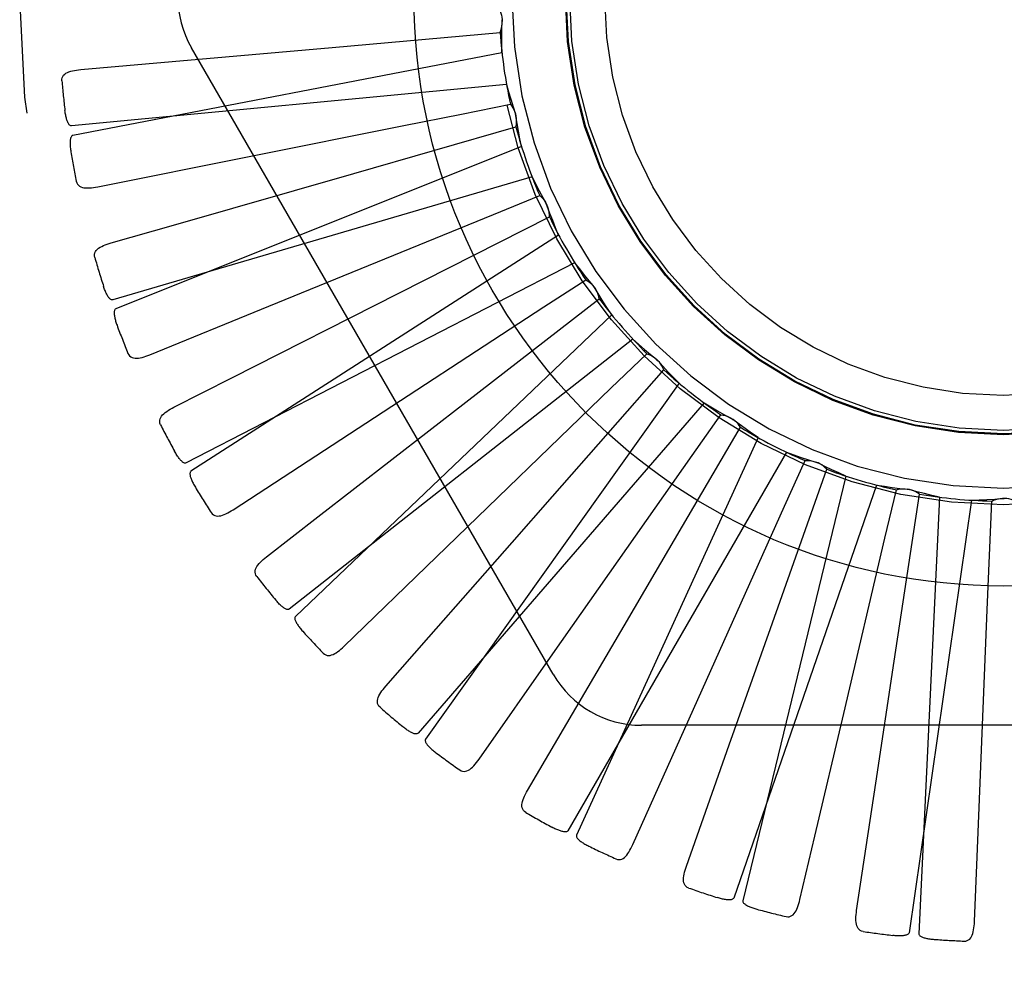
# Model space of a CAD drawing. Header units: inches. Extents: x 0 to 77.3, y 0 to 50.
# Tile 15 of 42: x 36.734 to 37.015, y 2.869 to 3.144. Entities that reach past the tile are written whole.
import ezdxf

# ---------------------------------------------------------------- set-up
doc = ezdxf.new("R2010")
doc.units = ezdxf.units.IN
doc.header["$LTSCALE"] = 4.25
doc.header["$MEASUREMENT"] = 0
doc.linetypes.add('HIDDEN', pattern=[0.2, 0.1, -0.1])
doc.layers.get('0').update_dxf_attribs({"linetype": 'CONTINUOUS'})
doc.layers.add('DEFAULT_2', color=8, linetype='HIDDEN')

msp = doc.modelspace()

# ---------------------------------------------------------------- linework, layer by layer
at = {"color": 7, "linetype": 'Continuous'}
msp.add_circle((37.0148883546, 3.1501014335), 0.1685, dxfattribs=at)
at = {"layer": 'DEFAULT_2', "color": 8, "linetype": 'HIDDEN'}
for p, q in [((36.8229340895, 3.1356202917), (36.870997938, 3.1399058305)), ((36.8715261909, 3.1341110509), (36.7488157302, 3.1104605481)), ((36.8861873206, 2.9563513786), (36.7827453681, 3.135518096)), ((36.8728283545, 3.1250543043), (36.748425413, 3.1131752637)), ((36.85996745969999, 3.1165700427), (36.8739540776, 3.119345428)), ((36.8291435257, 3.0995544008), (36.8755277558, 3.1128586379)), ((36.8771431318, 3.1072685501), (36.761126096, 3.0608223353)), ((36.8801357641, 3.0986219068), (36.7602290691, 3.0634141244)), ((36.8691129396, 3.0878570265), (36.8823215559, 3.0932292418)), ((36.8049142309, 3.0616494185), (36.8691129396, 3.0878570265)), ((36.8420662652, 3.0653154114), (36.8850944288, 3.087157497)), ((36.8877385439, 3.0819741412), (36.7826080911, 3.0144109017)), ((36.8923134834, 3.0740501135), (36.7812367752, 3.0167860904)), ((36.8835271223, 3.061393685), (36.8954803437, 3.0691685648)), ((36.8612352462, 3.0341408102), (36.89935219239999, 3.063731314)), ((36.770894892, 3.0477466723), (36.8049142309, 3.0616494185)), ((36.8254483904, 3.0235099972), (36.8835271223, 3.061393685)), ((36.9029294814, 3.0591420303), (36.81248529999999, 2.9729036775)), ((36.908921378, 3.052227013), (36.8106892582, 2.9749764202)), ((36.902689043, 3.0381364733), (36.9129548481, 3.0480330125)), ((36.9221669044, 3.0395974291), (36.8496778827, 2.9378008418)), ((36.8528294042, 2.9899459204), (36.902689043, 3.0381364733)), ((36.9293591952, 3.0339413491), (36.8475220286, 2.9394962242)), ((36.9259061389, 3.0189259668), (36.934113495, 3.0305864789)), ((36.9447555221, 3.0240467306), (36.8928416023, 2.9103711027)), ((36.7946749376, 3.0034202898), (36.8254483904, 3.0235099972)), ((36.8860676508, 2.9621702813), (36.9259061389, 3.0189259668)), ((36.952888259, 3.0198540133), (36.8904038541, 2.9116278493)), ((36.9523392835, 3.0044564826), (36.9581915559, 3.0174595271)), ((36.9698789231, 3.0130519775), (36.9404164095, 2.8916058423)), ((36.9483201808, 2.9694780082), (36.964388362, 3.0149787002)), ((36.9786581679, 3.0104741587), (36.9377848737, 2.892378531)), ((36.9810331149, 2.9952509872), (36.9843187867, 3.0091265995)), ((36.9837063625, 2.9601439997), (36.9908731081, 3.0078633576)), ((36.9966290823, 3.0070105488), (36.9906828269, 2.8821832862)), ((36.9312610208, 2.9574715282), (36.9523392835, 3.0044564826)), ((37.00573753, 3.0061407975), (36.9879526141, 2.8824439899)), ((37.01025924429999, 2.9748277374), (37.0115508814, 3.0058888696)), ((36.969227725, 2.945126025), (36.9810331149, 2.9952509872)), ((36.8264140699, 2.9643953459), (36.8528294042, 2.9899459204)), ((37.0073840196, 2.9041730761), (37.01025924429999, 2.9748277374)), ((36.8788515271, 2.9231580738), (36.9064852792, 2.9702443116)), ((36.9365274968, 2.9361564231), (36.9483201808, 2.9694780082)), ((36.8649651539, 2.932082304), (36.8860676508, 2.9621702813)), ((36.9784329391, 2.9251927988), (36.9837063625, 2.9601439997)), ((36.90893485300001, 2.9076490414), (36.9312610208, 2.9574715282)), ((36.9609773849, 2.910037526), (36.969227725, 2.945126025)), ((37.1183303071, 2.9417680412), (36.911446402, 2.9417680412)), ((36.92425920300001, 2.9015140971), (36.9365274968, 2.9361564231)), ((36.9729424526, 2.8888547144), (36.9784329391, 2.9251927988)), ((36.9567339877, 2.89197864), (36.9609773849, 2.910037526)), ((37.0066349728, 2.8856374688), (37.0073840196, 2.9041730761))]:
    msp.add_line(p, q, dxfattribs=at)
for points in [[(36.8706803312, 3.1465732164), (36.8709684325, 3.1460227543), (36.8712018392, 3.1454498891), (36.8713819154, 3.1448488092), (36.8715057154, 3.144234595), (36.8715700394, 3.1436221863), (36.8715760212, 3.1430055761)], [(36.870997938, 3.1399058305), (36.8712324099, 3.1404811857), (36.8714103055, 3.1410736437), (36.8715324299, 3.1416891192), (36.8715972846, 3.1423123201), (36.8716031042, 3.1429280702), (36.8715504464, 3.1435424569)], [(36.8715261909, 3.1341110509), (36.8714881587, 3.136338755), (36.8714837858, 3.1385637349), (36.8715130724, 3.1407859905), (36.8715760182, 3.1430055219)], [(36.7511166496, 3.1292736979), (36.7695956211, 3.130903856), (36.8229340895, 3.1356202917)], [(36.7456911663, 3.1260455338), (36.7456954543, 3.1265085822), (36.7457816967, 3.1269321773), (36.7459549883, 3.1273174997), (36.7462000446, 3.1276610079), (36.7465041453, 3.1279569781), (36.7468646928, 3.1282131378), (36.7472771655, 3.1284343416), (36.7477346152, 3.1286234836), (36.7482302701, 3.1287838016), (36.7487590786, 3.128919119), (36.7493142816, 3.129033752), (36.7498942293, 3.1291294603), (36.7504945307, 3.129209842), (36.7511166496, 3.1292736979)], [(36.8728283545, 3.1250543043), (36.8734194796, 3.122906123), (36.8740421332, 3.1207700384), (36.8746963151, 3.1186460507), (36.8753820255, 3.1165341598)], [(36.8739540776, 3.119345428), (36.874341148, 3.118859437), (36.8746787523, 3.1183410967), (36.8749693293, 3.1177849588), (36.8752071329, 3.1172052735), (36.8753861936, 3.1166161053), (36.8755087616, 3.1160117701)], [(36.748425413, 3.1131752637), (36.7482532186, 3.1131914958), (36.7480940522, 3.1132477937), (36.7479483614, 3.1133480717), (36.7478148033, 3.1134805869), (36.7476926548, 3.1136358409), (36.7475805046, 3.1138110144), (36.74747718, 3.113999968), (36.7473812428, 3.1142031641), (36.7472909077, 3.1144192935), (36.7472060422, 3.1146475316), (36.7471259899, 3.1148868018), (36.7470505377, 3.1151365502), (36.7469793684, 3.1153954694), (36.7469121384, 3.1156647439), (36.7468483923, 3.1159447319), (36.7467881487, 3.1162366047), (36.7467310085, 3.1165414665), (36.74667777, 3.116859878), (36.7466291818, 3.117192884), (36.7465849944, 3.1175401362)], [(36.7559334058, 3.0957724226), (36.8434639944, 3.1132777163), (36.85996745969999, 3.1165700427)], [(36.8755277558, 3.1128586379), (36.8756491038, 3.1134679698), (36.8757116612, 3.1140833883), (36.8757150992, 3.1147108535), (36.8756608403, 3.1153350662), (36.8755500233, 3.1159407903), (36.8753820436, 3.1165341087)], [(36.8771431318, 3.1072685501), (36.8766841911, 3.109448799), (36.876258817, 3.111632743), (36.87586700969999, 3.1138203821), (36.8755087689, 3.1160117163)], [(36.7488157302, 3.1104605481), (36.748655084, 3.1103964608), (36.7485182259, 3.110297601), (36.7484066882, 3.1101603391), (36.748315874, 3.109995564), (36.7482424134, 3.1098121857), (36.7481841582, 3.1096125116), (36.7481382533, 3.1094021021), (36.7481034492, 3.1091801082), (36.748077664, 3.1089472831), (36.7480605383, 3.1087043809), (36.7480511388, 3.1084522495), (36.74804910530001, 3.1081913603), (36.7480537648, 3.1079228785), (36.7480651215, 3.1076455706), (36.7480828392, 3.1073589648), (36.748107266, 3.1070619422), (36.7481383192, 3.1067533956), (36.7481769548, 3.1064328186), (36.7482242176, 3.1060992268), (36.7482797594, 3.1057529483)], [(36.7598250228, 3.0797309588), (36.7776615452, 3.084828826), (36.8291435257, 3.0995544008)], [(36.749818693, 3.0973401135), (36.7499529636, 3.096897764), (36.7501548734, 3.0965160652), (36.7504296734, 3.0961952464), (36.7507616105, 3.0959346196), (36.7511367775, 3.0957363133), (36.7515548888, 3.0955921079), (36.7520129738, 3.0954960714), (36.752505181, 3.0954434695), (36.7530259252, 3.0954292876), (36.7535714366, 3.095448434), (36.7541364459, 3.0954948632), (36.7547198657, 3.095566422), (36.7553184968, 3.0956584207), (36.7559334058, 3.0957724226)], [(36.8801357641, 3.0986219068), (36.8811227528, 3.096624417), (36.8821384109, 3.0946447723), (36.8831827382, 3.0926829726), (36.88425573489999, 3.0907390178)], [(36.8823215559, 3.0932292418), (36.8827936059, 3.0928252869), (36.8832232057, 3.0923802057), (36.8836137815, 3.09188911), (36.8839569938, 3.091364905), (36.8842443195, 3.0908202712), (36.8844790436, 3.0902500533)], [(36.8850944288, 3.087157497), (36.8850982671, 3.0877787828), (36.8850432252, 3.0883949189), (36.8849278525, 3.0890116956), (36.8847564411, 3.0896143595), (36.8845329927, 3.090188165), (36.8842557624, 3.090738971)], [(36.8877385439, 3.0819741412), (36.886875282, 3.0840281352), (36.8860442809, 3.0860921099), (36.8852455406, 3.0881660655), (36.884479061, 3.0902500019)], [(36.7551083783, 3.0755359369), (36.7550250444, 3.0759904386), (36.7550296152, 3.0764221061), (36.7551268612, 3.0768331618), (36.7553024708, 3.0772169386), (36.7555450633, 3.0775651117), (36.7558506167, 3.0778848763), (36.7562137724, 3.0781801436), (36.75662716, 3.0784524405), (36.7570835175, 3.0787036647), (36.7575771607, 3.0789366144), (36.7581006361, 3.0791542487), (36.7586519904, 3.0793579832), (36.7592262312, 3.0795505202), (36.7598250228, 3.0797309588)], [(36.8923134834, 3.0740501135), (36.8936606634, 3.0722755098), (36.8950326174, 3.0705238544), (36.8964293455, 3.0687951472), (36.8978508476, 3.0670893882)], [(36.8954803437, 3.0691685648), (36.8960203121, 3.0688612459), (36.8965263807, 3.0685055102), (36.8970028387, 3.0680972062), (36.8974390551, 3.0676474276), (36.8978242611, 3.0671670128), (36.8981626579, 3.0666515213)], [(36.7602290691, 3.0634141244), (36.7600569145, 3.0633974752), (36.75988997, 3.0634226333), (36.7597279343, 3.063493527), (36.7595717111, 3.0635983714), (36.7594223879, 3.0637277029), (36.75927911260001, 3.0638784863), (36.7591418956, 3.0640444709), (36.7590092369, 3.0642258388), (36.7588796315, 3.0644209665), (36.7587531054, 3.0646290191), (36.7586292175, 3.0648488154), (36.7585078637, 3.0650797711), (36.7583889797, 3.0653205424), (36.7582720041, 3.0655722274), (36.7581564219, 3.0658350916), (36.7580420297, 3.0661102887), (36.7579265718, 3.0664038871), (36.7578156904, 3.0667014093), (36.7577148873, 3.0669888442), (36.7576223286, 3.0672708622)], [(36.89935219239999, 3.063731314), (36.8992383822, 3.0643420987), (36.8990677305, 3.0649366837), (36.898837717, 3.0655204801), (36.8985553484, 3.0660798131), (36.8982273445, 3.0666009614), (36.8978508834, 3.0670893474)], [(36.9029294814, 3.0591420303), (36.901694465, 3.0609933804), (36.9004883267, 3.062862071), (36.8993110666, 3.0647481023), (36.8981626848, 3.0666514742)], [(36.7777520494, 3.032731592), (36.7943014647, 3.0411129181), (36.8420662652, 3.0653154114)], [(36.761126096, 3.0608223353), (36.7609804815, 3.0607290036), (36.760864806, 3.0606060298), (36.7607812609, 3.0604501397), (36.7607232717, 3.0602711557), (36.7606858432, 3.0600771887), (36.7606664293, 3.0598700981), (36.7606611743, 3.0596548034), (36.7606690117, 3.0594302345), (36.7606877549, 3.059196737), (36.7607169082, 3.0589549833), (36.7607553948, 3.0587056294), (36.7608027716, 3.05844907), (36.7608581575, 3.0581863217), (36.7609217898, 3.0579161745), (36.7609934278, 3.0576381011), (36.7610736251, 3.0573510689), (36.761164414, 3.0570487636), (36.761261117, 3.0567465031), (36.7613592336, 3.0564591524), (36.7614602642, 3.0561817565)], [(36.908921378, 3.052227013), (36.9105800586, 3.0507394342), (36.9122587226, 3.0492790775), (36.91395737, 3.0478459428), (36.9156760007, 3.0464400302)], [(36.7645943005, 3.0481283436), (36.76480966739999, 3.0477196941), (36.7650800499, 3.0473832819), (36.76541058, 3.0471202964), (36.7657858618, 3.0469271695), (36.7661917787, 3.0468034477), (36.76662962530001, 3.0467409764), (36.7670976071, 3.0467333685), (36.7675908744, 3.046774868), (36.7681048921, 3.0468594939), (36.7686369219, 3.046981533), (36.7691829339, 3.0471340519), (36.769742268, 3.0473147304), (36.7703126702, 3.0475183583), (36.770894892, 3.0477466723)], [(36.9129548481, 3.0480330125), (36.9135432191, 3.047833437), (36.9141074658, 3.047579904), (36.9146525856, 3.0472691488), (36.9151660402, 3.0469100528), (36.9156352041, 3.0465112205), (36.9160650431, 3.0460690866)], [(36.917785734, 3.0434267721), (36.9175583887, 3.0440049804), (36.917278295, 3.0445565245), (36.9169419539, 3.0450862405), (36.9165588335, 3.0455820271), (36.9161381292, 3.0460316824), (36.9156760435, 3.0464399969)], [(36.9221669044, 3.0395974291), (36.9206020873, 3.0411834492), (36.9190635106, 3.0427907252), (36.9175511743, 3.0444192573), (36.9160650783, 3.0460690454)], [(36.87440607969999, 2.9940099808), (36.8859576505, 3.0071573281), (36.917785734, 3.0434267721)], [(36.773914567, 3.0277197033), (36.7737467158, 3.0281502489), (36.7736695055, 3.0285749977), (36.7736872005, 3.0289970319), (36.7737870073, 3.0294071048), (36.7739593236, 3.0297948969), (36.7741988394, 3.0301667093), (36.7744995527, 3.0305253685), (36.7748539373, 3.0308709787), (36.7752545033, 3.0312040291), (36.7756951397, 3.0315261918), (36.7761679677, 3.0318389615), (36.7766708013, 3.0321433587), (36.777198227, 3.0324410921), (36.7777520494, 3.032731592)], [(36.8042497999, 2.9899742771), (36.8189139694, 3.0013361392), (36.8612352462, 3.0341408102)], [(36.9293591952, 3.0339413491), (36.9312694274, 3.0327945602), (36.93319413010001, 3.0316782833), (36.9351333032, 3.0305925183), (36.9370869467, 3.0295372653)], [(36.934113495, 3.0305864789), (36.9347290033, 3.0305018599), (36.9353310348, 3.030359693), (36.9359251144, 3.0301577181), (36.9364972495, 3.0299022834), (36.9370334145, 3.0295994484), (36.9375391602, 3.029246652)], [(36.9397288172, 3.0269777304), (36.9393961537, 3.0275024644), (36.9390167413, 3.0279910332), (36.9385862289, 3.0284475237), (36.9381162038, 3.0288618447), (36.9376180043, 3.0292237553), (36.9370869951, 3.0295372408)], [(36.9447555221, 3.0240467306), (36.9429188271, 3.0253079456), (36.9411038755, 3.0265949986), (36.9393106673, 3.0279078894), (36.9375392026, 3.0292466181)], [(36.9064852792, 2.9702443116), (36.9153399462, 2.9853402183), (36.9397288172, 3.0269777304)], [(36.7812367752, 3.0167860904), (36.78107088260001, 3.0167371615), (36.7809021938, 3.0167302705), (36.7807296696, 3.0167692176), (36.7805564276, 3.0168426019), (36.7803853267, 3.0169413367), (36.7802161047, 3.0170622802), (36.7800499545, 3.0171992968), (36.7798853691, 3.0173522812), (36.7797211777, 3.0175193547), (36.7795575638, 3.0176997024), (36.779394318, 3.0178920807), (36.7792314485, 3.0180958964), (36.7790691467, 3.0183098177), (36.7789066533, 3.0185348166), (36.7787434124, 3.0187710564), (36.778579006, 3.0190196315), (36.7784127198, 3.0192812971), (36.7782448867, 3.0195572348), (36.7780756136, 3.0198490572), (36.77790486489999, 3.0201562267)], [(36.952888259, 3.0198540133), (36.9549810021, 3.0190894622), (36.9570821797, 3.0183576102), (36.9591917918, 3.0176584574), (36.9613098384, 3.0169920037)], [(36.9581915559, 3.0174595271), (36.9588119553, 3.017492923), (36.9594300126, 3.0174672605), (36.9600515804, 3.0173813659), (36.9606617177, 3.0172388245), (36.9612455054, 3.0170429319), (36.9618088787, 3.016792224)], [(36.964388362, 3.0149787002), (36.9639624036, 3.0154309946), (36.9634973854, 3.01583893), (36.9629882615, 3.0162056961), (36.9624483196, 3.016523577), (36.9618906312, 3.0167846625), (36.9613098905, 3.0169919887)], [(36.9698789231, 3.0130519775), (36.967836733, 3.0139428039), (36.9658110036, 3.0148631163), (36.9638017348, 3.0158129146), (36.9618089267, 3.0167921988)], [(36.782608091, 3.0144109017), (36.7824827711, 3.0142916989), (36.7823924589, 3.0141490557), (36.782339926, 3.0139801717), (36.7823168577, 3.0137934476), (36.7823168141, 3.0135959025), (36.7823369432, 3.0133888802), (36.7823725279, 3.0131764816), (36.7824227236, 3.0129574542), (36.7824853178, 3.0127317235), (36.7825596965, 3.0124998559), (36.7826446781, 3.0122622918), (36.782739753, 3.0120193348), (36.7828438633, 3.0117718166), (36.7829574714, 3.0115185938), (36.7830804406, 3.0112591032), (36.7832135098, 3.0109924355), (36.7833568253, 3.0107178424), (36.7835120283, 3.010434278), (36.7836810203, 3.0101402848), (36.7838631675, 3.0098363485)], [(36.9786581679, 3.0104741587), (36.9808577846, 3.0101194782), (36.9830594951, 3.0097985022), (36.9852632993, 3.0095112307), (36.9874691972, 3.0092576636)], [(36.9843187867, 3.0091265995), (36.9849216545, 3.0092768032), (36.9855333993, 3.0093685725), (36.9861599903, 3.0094018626), (36.9867860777, 3.0093773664), (36.9873963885, 3.0092954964), (36.9879970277, 3.0091559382)], [(36.9908731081, 3.0078633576), (36.99036925, 3.0082268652), (36.989835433, 3.0085394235), (36.9892660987, 3.0088032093), (36.9886757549, 3.009013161), (36.9880787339, 3.0091639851), (36.9874692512, 3.0092576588)], [(36.9966290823, 3.0070105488), (36.9944552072, 3.0074987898), (36.9922919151, 3.0080190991), (36.9901392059, 3.0085714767), (36.9879970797, 3.0091559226)], [(37.0115508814, 3.0058888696), (37.0121144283, 3.0061504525), (37.0126977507, 3.0063563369), (37.0133067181, 3.0065076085), (37.0139261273, 3.0066020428), (37.014540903, 3.0066371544), (37.0151570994, 3.0066137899)], [(37.0182258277, 3.0058888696), (37.0176622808, 3.0061504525), (37.0170789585, 3.0063563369), (37.016469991, 3.0065076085), (37.0158505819, 3.0066020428), (37.0152358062, 3.0066371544), (37.0146196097, 3.0066137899)], [(37.00573753, 3.0061407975), (37.0079645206, 3.0062088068), (37.0101871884, 3.0063103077), (37.0124055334, 3.0064453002), (37.0146195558, 3.0066137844)], [(36.7884153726, 3.002603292), (36.7887045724, 3.0022423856), (36.7890339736, 3.0019629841), (36.7894083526, 3.001767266), (36.7898133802, 3.0016486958), (36.7902353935, 3.0016040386), (36.7906771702, 3.0016255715), (36.7911381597, 3.0017066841), (36.7916146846, 3.0018408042), (36.792103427, 3.0020212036), (36.7926027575, 3.0022417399), (36.793109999, 3.0024948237), (36.7936249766, 3.0027780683), (36.7941464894, 3.0030859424), (36.7946749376, 3.0034202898)], [(36.8383605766, 2.9530043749), (36.8506094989, 2.9669361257), (36.87440607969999, 2.9940099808)], [(36.8014304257, 2.9843262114), (36.801183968, 2.984717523), (36.8010276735, 2.9851201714), (36.8009651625, 2.9855379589), (36.8009855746, 2.9859594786), (36.8010813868, 2.9863728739), (36.8012462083, 2.9867832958), (36.8014736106, 2.9871923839), (36.8017561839, 2.9875988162), (36.8020864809, 2.9880016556), (36.8024581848, 2.9884013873), (36.802863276, 2.9887979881), (36.8032994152, 2.9891920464), (36.8037609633, 2.9895842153), (36.8042497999, 2.9899742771)], [(36.8106892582, 2.9749764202), (36.8105356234, 2.9748969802), (36.8103712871, 2.9748582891), (36.8101945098, 2.9748638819), (36.8100105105, 2.9749031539), (36.809823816, 2.9749677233), (36.8096347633, 2.9750544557), (36.8094456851, 2.9751575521), (36.8092551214, 2.9752766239), (36.8090622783, 2.9754096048), (36.8088674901, 2.9755557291), (36.8086707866, 2.9757137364), (36.808472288, 2.9758830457), (36.8082724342, 2.9760623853), (36.808070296, 2.9762525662), (36.8078652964, 2.9764536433), (36.8076568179, 2.9766666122), (36.8074404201, 2.9768963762), (36.8072269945, 2.9771312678), (36.8070271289, 2.97736), (36.8068372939, 2.9775863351)], [(36.81248529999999, 2.9729036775), (36.8123848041, 2.9727629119), (36.8123231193, 2.9726057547), (36.8123034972, 2.9724299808), (36.8123161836, 2.9722422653), (36.8123535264, 2.9720482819), (36.8124124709, 2.9718488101), (36.8124876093, 2.9716469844), (36.8125783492, 2.9714414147), (36.812682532, 2.9712316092), (36.8127994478, 2.9710180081), (36.81292785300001, 2.9708008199), (36.8130671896, 2.9705802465), (36.8132162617, 2.9703569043), (36.8133757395, 2.970129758), (36.8135455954, 2.9698982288), (36.8137267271, 2.9696615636), (36.8139195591, 2.9694189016), (36.8141254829, 2.9691699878), (36.814346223, 2.9689142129), (36.8145812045, 2.9686517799)], [(36.8204228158, 2.9624080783), (36.820774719, 2.9621086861), (36.8211508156, 2.9618968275), (36.8215554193, 2.9617755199), (36.8219755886, 2.9617357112), (36.8223984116, 2.9617717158), (36.8228281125, 2.9618764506), (36.8232653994, 2.962043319), (36.8237079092, 2.9622651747), (36.8241536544, 2.9625347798), (36.8246022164, 2.9628458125), (36.825052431, 2.9631903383), (36.82550454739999, 2.9635659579), (36.8259584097, 2.9639669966), (36.8264140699, 2.9643953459)], [(36.8366605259, 2.9469254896), (36.8363447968, 2.9472626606), (36.8361153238, 2.9476281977), (36.8359749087, 2.9480265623), (36.8359151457, 2.9484443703), (36.8359309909, 2.9488684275), (36.836015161, 2.9493026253), (36.8361610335, 2.9497473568), (36.8363615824, 2.9501999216), (36.8366096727, 2.9506579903), (36.8368990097, 2.9511208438), (36.8372217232, 2.9515869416), (36.8375754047, 2.9520564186), (36.8379543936, 2.952528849), (36.8383605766, 2.9530043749)], [(36.8475220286, 2.9394962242), (36.8473862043, 2.9393891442), (36.8472321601, 2.9393200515), (36.847057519, 2.9392920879), (36.8468694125, 2.9392958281), (36.8466738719, 2.9393238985), (36.8464718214, 2.939373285), (36.846266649, 2.9394387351), (36.8460569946, 2.9395195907), (36.8458424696, 2.9396136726), (36.8456235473, 2.9397202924), (36.8454004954, 2.939838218), (36.8451735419, 2.9399669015), (36.8449433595, 2.9401051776), (36.8447088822, 2.9402536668), (36.84446953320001, 2.9404123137), (36.8442245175, 2.9405819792), (36.8439731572, 2.9407628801), (36.8437145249, 2.9409568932), (36.8434473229, 2.9411662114), (36.8431719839, 2.9413901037)], [(36.8496778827, 2.9378008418), (36.8496058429, 2.9376436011), (36.8495750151, 2.93747761), (36.849589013, 2.937301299), (36.8496369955, 2.9371193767), (36.8497103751, 2.936935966), (36.8498060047, 2.9367512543), (36.849917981, 2.9365672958), (36.8500459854, 2.9363826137), (36.8501879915, 2.9361963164), (36.8503432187, 2.9360087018), (36.8505104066, 2.9358197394), (36.850688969, 2.9356295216), (36.850877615, 2.9354384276), (36.8510771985, 2.9352455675), (36.8512878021, 2.9350503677), (36.8515104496, 2.9348522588), (36.8517501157, 2.9346471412), (36.8519950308, 2.9344450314), (36.8522338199, 2.934255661), (36.8524702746, 2.9340757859)], [(36.859457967, 2.9289972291), (36.8598603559, 2.9287697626), (36.8602698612, 2.9286328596), (36.8606901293, 2.9285903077), (36.8611102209, 2.9286307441), (36.861518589, 2.9287461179), (36.8619207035, 2.9289302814), (36.862318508, 2.9291768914), (36.8627110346, 2.9294784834), (36.8630977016, 2.9298275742), (36.8634792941, 2.9302178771), (36.8638561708, 2.9306413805), (36.8642290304, 2.9310957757), (36.8645987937, 2.9315754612), (36.8649651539, 2.932082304)], [(36.8783331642, 2.9168668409), (36.8779589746, 2.9171384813), (36.8776642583, 2.9174541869), (36.8774509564, 2.9178188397), (36.8773132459, 2.918217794), (36.8772485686, 2.9186372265), (36.8772490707, 2.9190795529), (36.8773081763, 2.919543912), (36.8774194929, 2.9200263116), (36.877576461, 2.9205231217), (36.8777730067, 2.9210323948), (36.8780016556, 2.9215510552), (36.8782600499, 2.9220788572), (36.8785427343, 2.9226143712), (36.8788515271, 2.9231580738)], [(36.8904038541, 2.9116278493), (36.8902907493, 2.9114969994), (36.8901525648, 2.9114000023), (36.8899863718, 2.911339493), (36.88980095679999, 2.9113075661), (36.8896036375, 2.911298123), (36.8893958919, 2.9113083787), (36.8891820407, 2.9113338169), (36.888960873, 2.911373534), (36.8887324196, 2.9114253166), (36.8884972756, 2.9114885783), (36.888255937, 2.9115621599), (36.8880087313, 2.9116455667), (36.8877565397, 2.9117377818), (36.887498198, 2.9118392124), (36.8872331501, 2.9119496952), (36.8869604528, 2.9120699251), (36.8866790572, 2.9122001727), (36.8863887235, 2.9123415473), (36.8860887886, 2.9124953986), (36.8857794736, 2.9126612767)], [(36.8928416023, 2.9103711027), (36.8928006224, 2.9102030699), (36.8928017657, 2.9100342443), (36.8928488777, 2.9098637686), (36.8929304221, 2.9096942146), (36.8930371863, 2.9095280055), (36.8931660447, 2.9093647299), (36.8933108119, 2.9092052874), (36.8934714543, 2.9090481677), (36.8936461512, 2.9088921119), (36.8938340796, 2.9087372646), (36.8940340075, 2.9085833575), (36.894245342, 2.9084303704), (36.8944667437, 2.9082784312), (36.8946992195, 2.9081268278), (36.894942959, 2.9079750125), (36.8951990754, 2.90782262), (36.8954684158, 2.9076689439), (36.8957519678, 2.9075144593), (36.8960511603, 2.907359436), (36.8963655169, 2.907203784)], [(36.9041109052, 2.9035775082), (36.9045491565, 2.9034302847), (36.904977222, 2.9033733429), (36.9053979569, 2.9034110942), (36.9058027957, 2.9035303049), (36.9061819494, 2.9037208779), (36.906541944, 2.903977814), (36.90688588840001, 2.9042952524), (36.9072142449, 2.9046656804), (36.9075278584, 2.9050816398), (36.9078286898, 2.9055371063), (36.9081186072, 2.9060242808), (36.9083987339, 2.9065410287), (36.9086710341, 2.9070820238), (36.90893485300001, 2.9076490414)], [(36.9249405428, 2.8952386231), (36.9245219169, 2.895434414), (36.9241729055, 2.8956885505), (36.9238944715, 2.8960062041), (36.9236837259, 2.8963718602), (36.9235408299, 2.8967714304), (36.9234575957, 2.8972058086), (36.923427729, 2.8976728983), (36.9234457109, 2.8981675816), (36.923505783, 2.8986850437), (36.9236023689, 2.8992222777), (36.9237287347, 2.8997749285), (36.9238825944, 2.900342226), (36.9240588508, 2.9009216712), (36.92425920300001, 2.9015140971)], [(36.9377848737, 2.892378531), (36.9376985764, 2.8922286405), (36.9375812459, 2.8921072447), (36.9374295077, 2.8920163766), (36.9372534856, 2.8919499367), (36.9370615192, 2.8919033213), (36.9368555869, 2.8918740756), (36.9366407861, 2.8918585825), (36.9364160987, 2.8918557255), (36.9361819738, 2.8918633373), (36.9359391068, 2.8918809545), (36.9356882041, 2.8919075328), (36.9354296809, 2.8919426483), (36.93516459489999, 2.8919854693), (36.9348917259, 2.8920361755), (36.9346105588, 2.8920945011), (36.9343200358, 2.89216095), (36.934013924, 2.8922371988), (36.9337072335, 2.8923194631), (36.9334145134, 2.8924041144), (36.9331309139, 2.8924923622)], [(36.9404164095, 2.8916058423), (36.9404079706, 2.8914330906), (36.9404410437, 2.8912675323), (36.940519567, 2.8911090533), (36.9406317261, 2.8909579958), (36.9407680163, 2.8908149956), (36.9409254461, 2.8906790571), (36.9410977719, 2.8905498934), (36.9412852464, 2.8904260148), (36.94148632, 2.8903058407), (36.9417001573, 2.8901893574), (36.9419255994, 2.8900760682), (36.94216206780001, 2.8899658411), (36.9424082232, 2.8898585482), (36.942665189, 2.8897536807), (36.942933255, 2.889650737), (36.9432135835, 2.8895495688), (36.9435125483, 2.8894481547), (36.9438148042, 2.8893516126), (36.944105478, 2.8892649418), (36.9443895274, 2.889186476)], [(36.9527684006, 2.8870677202), (36.9532261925, 2.8870061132), (36.9536570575, 2.8870312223), (36.9540630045, 2.8871479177), (36.9544380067, 2.8873415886), (36.9547742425, 2.887600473), (36.955079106, 2.8879208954), (36.9553567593, 2.8882976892), (36.955609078, 2.8887235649), (36.9558383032, 2.8891913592), (36.9560475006, 2.8896955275), (36.9562399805, 2.8902287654), (36.9564172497, 2.8907891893), (36.9565822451, 2.891371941), (36.9567339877, 2.89197864)], [(36.9747989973, 2.8828216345), (36.9743509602, 2.8829346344), (36.9739602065, 2.8831181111), (36.9736266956, 2.8833773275), (36.9733505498, 2.8836964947), (36.973134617, 2.8840618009), (36.9729706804, 2.8844725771), (36.9728529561, 2.8849255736), (36.9727769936, 2.8854147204), (36.9727380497, 2.8859342), (36.972731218, 2.8864800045), (36.9727507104, 2.887046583), (36.9727944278, 2.8876327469), (36.9728578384, 2.8882350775), (36.9729424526, 2.8888547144)], [(37.0036695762, 2.8800646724), (37.0041312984, 2.8800908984), (37.0045499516, 2.8801971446), (37.0049265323, 2.8803885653), (37.0052580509, 2.8806496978), (37.0055392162, 2.8809675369), (37.0057779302, 2.8813398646), (37.0059792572, 2.8817623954), (37.0061464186, 2.8822283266), (37.0062829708, 2.8827310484), (37.0063929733, 2.8832656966), (37.0064810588, 2.8838257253), (37.0065490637, 2.88440957), (37.0066007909, 2.8850130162), (37.0066349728, 2.8856374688)], [(36.9879526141, 2.8824439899), (36.98789624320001, 2.8822804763), (36.9878040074, 2.8821390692), (36.9876722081, 2.8820211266), (36.9875119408, 2.881922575), (36.9873322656, 2.8818404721), (36.9871355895, 2.881772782), (36.9869276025, 2.8817169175), (36.9867075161, 2.8816715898), (36.9864761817, 2.8816347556), (36.9862343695, 2.8816060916), (36.985982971, 2.8815847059), (36.985722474, 2.881570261), (36.9854540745, 2.8815621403), (36.9851765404, 2.8815602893), (36.9848894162, 2.8815643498), (36.9845915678, 2.881574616), (36.9842820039, 2.8815909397), (36.9839598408, 2.8816142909), (36.9836237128, 2.8816457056), (36.9832740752, 2.8816848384)], [(36.9906828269, 2.8821832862), (36.9907072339, 2.8820120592), (36.9907710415, 2.8818557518), (36.9908781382, 2.8817149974), (36.9910168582, 2.881587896), (36.9911777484, 2.881473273), (36.9913580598, 2.881369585), (36.9915517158, 2.8812753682), (36.9917592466, 2.8811892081), (36.9919794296, 2.8811092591), (36.9922114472, 2.8810353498), (36.9924542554, 2.8809667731), (36.9927073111, 2.8809032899), (36.9929693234, 2.8808445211), (36.9932414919, 2.8807901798), (36.9935241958, 2.8807398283), (36.9938186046, 2.8806935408), (36.9941253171, 2.8806510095), (36.9944464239, 2.8806129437), (36.99478450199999, 2.8805800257), (36.9951386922, 2.8805520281)]]:
    msp.add_lwpolyline(points, dxfattribs=at)
for radius in [0.2812500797, 0.1452498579, 0.12525, 0.125, 0.124, 0.1139999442]:
    msp.add_circle((37.0148883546, 3.1501014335), radius, dxfattribs=at)
for centre, radius, start, end in [((36.8080044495, 3.1501014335), 0.0291666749, 150, 210), ((37.0148883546, 3.1501014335), 0.1405, 180, 360), ((37.0148883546, 3.1501014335), 0.1442511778, 184.0530171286, 192.3106192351), ((37.0148883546, 3.1501014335), 0.2702696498, 185.1064805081, 186.9195774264), ((37.0148883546, 3.1501014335), 0.1442511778, 194.9621080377, 203.2197101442), ((37.0148883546, 3.1501014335), 0.2702696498, 189.4442801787, 191.2574198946), ((37.0148883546, 3.1501014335), 0.1442511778, 205.8711989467, 214.1288010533), ((37.0148883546, 3.1501014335), 0.2702696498, 196.015240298, 197.846724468), ((37.0148883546, 3.1501014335), 0.1442511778, 216.7802898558, 225.0378919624), ((37.0148883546, 3.1501014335), 0.2702696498, 200.3345519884, 202.1666281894), ((37.0148883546, 3.1501014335), 0.1442511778, 227.6893807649, 235.9469828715), ((37.0148883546, 3.1501014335), 0.2702696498, 206.9243410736, 208.7372894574), ((37.0148883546, 3.1501014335), 0.1442511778, 238.5984716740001, 246.8560737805), ((37.0148883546, 3.1501014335), 0.1442511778, 249.5075625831, 257.7651646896), ((37.0148883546, 3.1501014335), 0.2702696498, 211.2636941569, 213.0755388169), ((37.0148883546, 3.1501014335), 0.1442511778, 260.4166534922, 268.6742555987), ((37.0148883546, 3.1501014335), 0.2702696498, 217.8335486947, 219.6653852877), ((37.0148883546, 3.1501014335), 0.2702696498, 222.172080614, 223.9847758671), ((36.911446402, 2.9709347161), 0.0291666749, 210, 270), ((37.0148883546, 3.1501014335), 0.2702696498, 228.7424597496, 230.5543037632), ((37.0148883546, 3.1501014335), 0.2702696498, 233.0624604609, 234.893799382), ((37.0148883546, 3.1501014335), 0.2702696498, 239.6516971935, 241.4647152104), ((37.0148883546, 3.1501014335), 0.2702696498, 243.9897607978, 245.8028609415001), ((37.0148883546, 3.1501014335), 0.2702696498, 250.5607185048, 252.3921132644), ((37.0148883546, 3.1501014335), 0.2702696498, 254.8798255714, 256.7120858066), ((37.0148883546, 3.1501014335), 0.2702696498, 261.4697821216, 263.2826139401), ((37.0148883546, 3.1501014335), 0.2702696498, 265.8094736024, 267.6209934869)]:
    msp.add_arc(centre, radius, start, end, dxfattribs=at)

doc.saveas('drawing.dxf')
